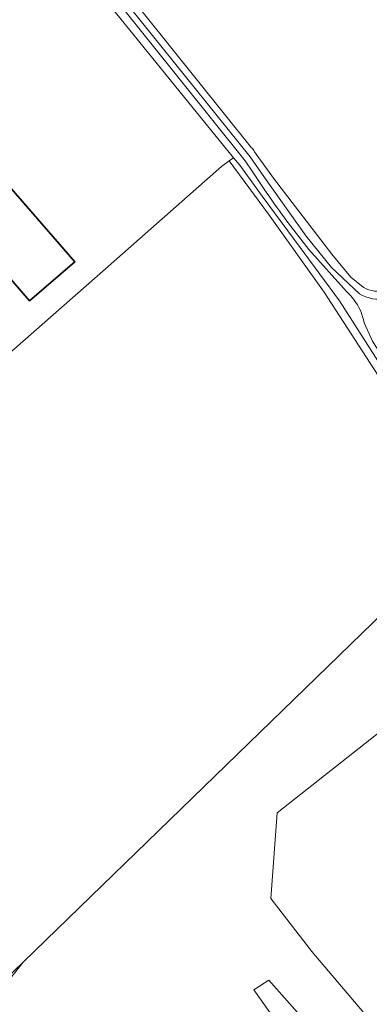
# Model space of a CAD drawing. Header units: metres. Extents: x 201541 to 204988, y 387833 to 394342.
# Tile 114 of 214: x 203338 to 203410, y 391023 to 391225. Entities that reach past the tile are written whole.
import ezdxf

# ---------------------------------------------------------------- set-up
doc = ezdxf.new("R2010")
doc.units = ezdxf.units.M
for name, color, linetype, lineweight in [('B-WE-GR-BOUWLAND-GV', 80, 'Continuous', 13), ('B-WE-GR-GRAS-GV', 60, 'Continuous', 13), ('B-WE-OG-BEBOUWING-GV', 7, 'Continuous', 35), ('B-WE-OG-TERREIN_ERF-GV', 7, 'Continuous', 18), ('B-WE-OG-WATER-GV', 130, 'Continuous', 18), ('B-WE-OG-WATER_SLOOT-GV', 120, 'Continuous', 18)]:
    doc.layers.add(name, color=color, linetype=linetype, lineweight=lineweight)

msp = doc.modelspace()

# ---------------------------------------------------------------- linework, layer by layer
at = {"layer": 'B-WE-GR-BOUWLAND-GV'}
for points in [[(203346.846, 391246.954), (203385.342, 391198.768)], [(203385.972, 391197.979), (203389.857, 391192.538), (203401.874, 391176.888), (203405.748, 391172.181), (203407.917, 391170.37)], [(203334.735, 391027.667), (203338.495, 391031.321), (203431.172, 391121.394), (203400.277, 391169.057), (203388.846, 391185.099), (203380.795, 391196.068), (203379.196, 391194.903), (203355.4, 391173.853), (203306.661, 391131.015)]]:
    msp.add_lwpolyline(points, dxfattribs=at)
for points in [[(203385.342, 391198.768, -0.1237484), (203385.972, 391197.979)], [(203407.917, 391170.37, 0.208781), (203412.365, 391169.388)]]:
    msp.add_lwpolyline(points, format="xyb", dxfattribs=at)
at = {"layer": 'B-WE-GR-GRAS-GV'}
msp.add_lwpolyline([(203431.172, 391121.394), (203451.211, 391089.734), (203452.198, 391090.556), (203451.402, 391091.521), (203436.55, 391115.243), (203432.092, 391122.272), (203415.575, 391148.312), (203403.46, 391167.322), (203395.378, 391178.307), (203387.517, 391188.806), (203382.93, 391195.191), (203381.691, 391196.72), (203380.795, 391196.068), (203388.846, 391185.099), (203400.277, 391169.057)], close=True, dxfattribs=at)
for points in [[(203409.172, 391019.98), (203397.75, 391033.519), (203389.3, 391044.371), (203390.644, 391062.002), (203417.166, 391083), (203454.383, 391047.152), (203457.028, 391044.975), (203458.235, 391056.114), (203458.4, 391060.334), (203458.513, 391063.974), (203457.828, 391079.798), (203450.851, 391087.838), (203450.074, 391088.733), (203451.211, 391089.734), (203431.172, 391121.394), (203338.495, 391031.321), (203332.998, 391024.449)], [(203397.664, 391008.858), (203385.865, 391025.591), (203388.899, 391027.615), (203401.192, 391013.736)]]:
    msp.add_lwpolyline(points, dxfattribs=at)
at = {"layer": 'B-WE-OG-BEBOUWING-GV'}
msp.add_lwpolyline([(203339.785, 391167.295), (203349.05, 391175.316), (203329.194, 391198.246), (203323.003, 391192.853), (203326.921, 391188.327), (203323.866, 391185.682)], close=True, dxfattribs=at)
at = {"layer": 'B-WE-OG-TERREIN_ERF-GV'}
for points in [[(203341.086, 391247.401), (203339.008, 391245.727), (203318.089, 391227.846), (203318.034, 391226.993), (203318.046, 391226.138), (203318.124, 391225.286), (203318.269, 391224.443), (203318.479, 391223.615), (203318.573, 391223.337), (203316.542, 391222.706), (203315.777, 391222.468), (203322.606, 391204.438), (203319.878, 391197.498), (203315.737, 391193.93), (203277.884, 391157.234), (203306.661, 391131.015), (203355.4, 391173.853), (203379.196, 391194.903), (203380.795, 391196.068)], [(203380.795, 391196.068), (203381.691, 391196.72), (203342.677, 391244.874), (203341.528, 391246.292)], [(203458.175, 391039.299), (203461.22, 391054.967), (203459.997, 391079.744), (203452.061, 391089.01), (203450.851, 391087.838), (203457.828, 391079.798), (203458.513, 391063.974), (203458.4, 391060.334), (203458.235, 391056.114), (203457.028, 391044.975), (203454.383, 391047.152), (203417.166, 391083), (203390.644, 391062.002), (203389.3, 391044.371), (203397.75, 391033.519), (203409.172, 391019.98)], [(203332.998, 391024.449), (203338.495, 391031.321), (203334.735, 391027.667)], [(203401.192, 391013.736), (203388.899, 391027.615), (203385.865, 391025.591), (203397.664, 391008.858)]]:
    msp.add_lwpolyline(points, dxfattribs=at)
msp.add_lwpolyline([(203339.785, 391167.295), (203323.866, 391185.682), (203326.921, 391188.327), (203323.003, 391192.853), (203329.194, 391198.246), (203349.05, 391175.316)], close=True, dxfattribs=at)
at = {"layer": 'B-WE-OG-WATER-GV'}
for points in [[(203407.565, 391168.761), (203401.81, 391174.159), (203396.591, 391180.6), (203388.05, 391192.692), (203385.117, 391196.894), (203345.004, 391246.909), (203343.866, 391245.913), (203357.506, 391229.322), (203384.036, 391196.093)], [(203384.036, 391196.093), (203385.602, 391193.79)], [(203392.423, 391183.96), (203397.137, 391177.835), (203404.862, 391169.221)], [(203408.498, 391162.757), (203410.207, 391159.031), (203425.395, 391134.873), (203442.829, 391107.021), (203455.655, 391087.749)]]:
    msp.add_lwpolyline(points, dxfattribs=at)
for points in [[(203385.602, 391193.79, 0.0097101), (203392.423, 391183.96)], [(203404.862, 391169.221, -0.105225), (203407.645, 391165.435)], [(203412.974, 391167.77, -0.1925316), (203407.565, 391168.761)], [(203407.645, 391165.435, -0.0559431), (203408.498, 391162.757)]]:
    msp.add_lwpolyline(points, format="xyb", dxfattribs=at)
at = {"layer": 'B-WE-OG-WATER_SLOOT-GV'}
for points in [[(203346.98, 391248.637), (203345.004, 391246.909), (203385.117, 391196.894), (203388.05, 391192.692), (203396.591, 391180.6), (203401.81, 391174.159), (203407.565, 391168.761)], [(203385.342, 391198.768), (203346.846, 391246.954)], [(203385.602, 391193.79), (203384.036, 391196.093), (203357.506, 391229.322), (203343.866, 391245.913), (203342.677, 391244.874)], [(203342.677, 391244.874), (203381.691, 391196.72), (203382.93, 391195.191), (203387.517, 391188.806), (203395.378, 391178.307), (203403.46, 391167.322), (203415.575, 391148.312), (203432.092, 391122.272), (203436.55, 391115.243), (203451.402, 391091.521), (203452.198, 391090.556), (203455.726, 391086.281)], [(203407.917, 391170.37), (203405.748, 391172.181), (203401.874, 391176.888), (203389.857, 391192.538), (203385.972, 391197.979)], [(203404.862, 391169.221), (203397.137, 391177.835), (203392.423, 391183.96)], [(203455.655, 391087.749), (203442.829, 391107.021), (203425.395, 391134.873), (203410.207, 391159.031), (203408.498, 391162.757)]]:
    msp.add_lwpolyline(points, dxfattribs=at)
for points in [[(203385.972, 391197.979, 0.1237484), (203385.342, 391198.768)], [(203392.423, 391183.96, -0.0097101), (203385.602, 391193.79)], [(203412.365, 391169.388, -0.208781), (203407.917, 391170.37)], [(203407.645, 391165.435, 0.105225), (203404.862, 391169.221)], [(203407.565, 391168.761, 0.1925316), (203412.974, 391167.77)], [(203408.498, 391162.757, 0.0559431), (203407.645, 391165.435)]]:
    msp.add_lwpolyline(points, format="xyb", dxfattribs=at)

doc.saveas('drawing.dxf')
